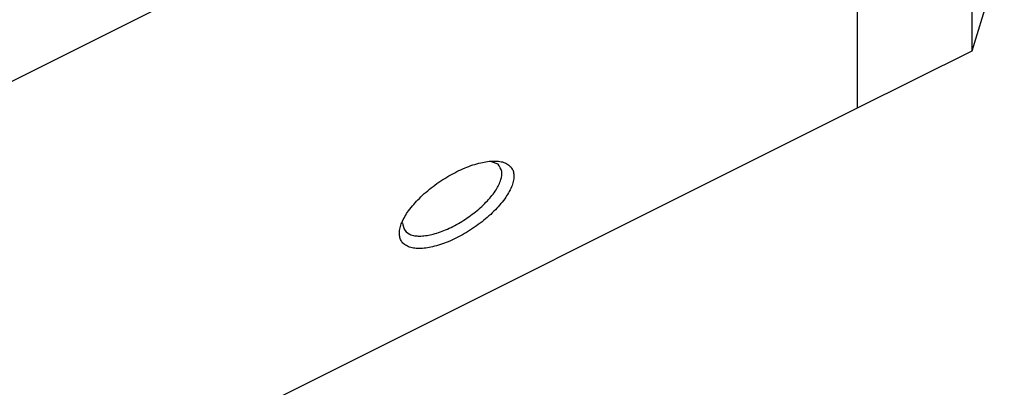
# Model space of a CAD drawing. Header units: inches. Extents: x 13 to 408, y 12 to 282.
# Tile 13 of 22: x 384.61 to 406.95, y 200.44 to 208.78. Entities that reach past the tile are written whole.
import ezdxf

# ---------------------------------------------------------------- set-up
doc = ezdxf.new("R2010")
doc.units = ezdxf.units.IN

msp = doc.modelspace()

# ---------------------------------------------------------------- linework, layer by layer
at = {"color": 250, "linetype": 'Continuous'}
for p, q in [((403.615, 206.774), (403.615, 217.436)), ((403.615, 206.774), (403.615, 217.436)), ((354.438, 192.386), (402.763, 216.548)), ((406.213, 208.073), (406.213, 212.673)), ((406.213, 208.073), (406.945, 210.439)), ((403.615, 206.774), (406.213, 208.073)), ((352.52, 181.227), (403.615, 206.774)), ((395.462, 205.497), (395.309, 205.552))]:
    msp.add_line(p, q, dxfattribs=at)
for points, knots in [([(393.426, 203.627), (393.465, 203.614), (393.543, 203.589), (393.678, 203.583), (393.823, 203.593), (393.987, 203.624), (394.157, 203.673), (394.338, 203.741), (394.52, 203.824), (394.704, 203.924), (394.883, 204.035), (395.056, 204.158), (395.218, 204.29), (395.365, 204.426), (395.498, 204.566), (395.608, 204.705), (395.699, 204.844), (395.765, 204.974), (395.81, 205.101), (395.826, 205.216), (395.813, 205.322), (395.775, 205.413), (395.705, 205.484), (395.612, 205.536), (395.5, 205.565), (395.366, 205.573), (395.22, 205.562), (395.057, 205.531), (394.887, 205.483), (394.706, 205.415), (394.524, 205.331), (394.34, 205.232), (394.16, 205.12), (393.988, 204.997), (393.826, 204.866), (393.679, 204.73), (393.546, 204.589), (393.436, 204.451), (393.344, 204.312), (393.279, 204.182), (393.234, 204.055), (393.218, 203.94), (393.23, 203.834), (393.269, 203.742), (393.338, 203.671), (393.396, 203.642), (393.426, 203.627)], [0, 0, 0, 0, 0.12278, 0.245638, 0.40226, 0.558706, 0.745232, 0.931837, 1.138436, 1.345012, 1.558588, 1.772163, 1.978739, 2.185338, 2.371943, 2.55847, 2.714915, 2.871537, 2.994395, 3.117175, 3.215381, 3.311997, 3.408613, 3.506819, 3.629599, 3.752457, 3.90908, 4.065525, 4.252051, 4.438657, 4.645256, 4.851831, 5.065407, 5.278982, 5.485558, 5.692157, 5.878762, 6.065289, 6.221734, 6.378357, 6.501214, 6.623994, 6.722201, 6.818816, 6.915432, 7.013639, 7.013639, 7.013639, 7.013639]), ([(393.296, 204.165), (393.305, 204.105), (393.323, 203.986), (393.466, 203.898), (393.594, 203.868), (393.718, 203.866), (393.851, 203.88), (394, 203.912), (394.154, 203.96), (394.317, 204.026), (394.48, 204.106), (394.644, 204.199), (394.802, 204.303), (394.951, 204.416), (395.091, 204.537), (395.215, 204.66), (395.324, 204.786), (395.411, 204.908), (395.482, 205.03), (395.535, 205.167), (395.569, 205.341), (395.498, 205.445), (395.462, 205.497)], [0, 0, 0, 0, 0.172686, 0.345525, 0.457787, 0.570635, 0.714433, 0.857793, 1.027908, 1.1982, 1.384943, 1.571629, 1.762168, 1.952718, 2.133851, 2.315018, 2.474992, 2.634787, 2.764892, 2.895722, 3.078911, 3.260228, 3.260228, 3.260228, 3.260228])]:
    msp.add_open_spline(points, degree=3, knots=knots, dxfattribs=at)

doc.saveas('drawing.dxf')
